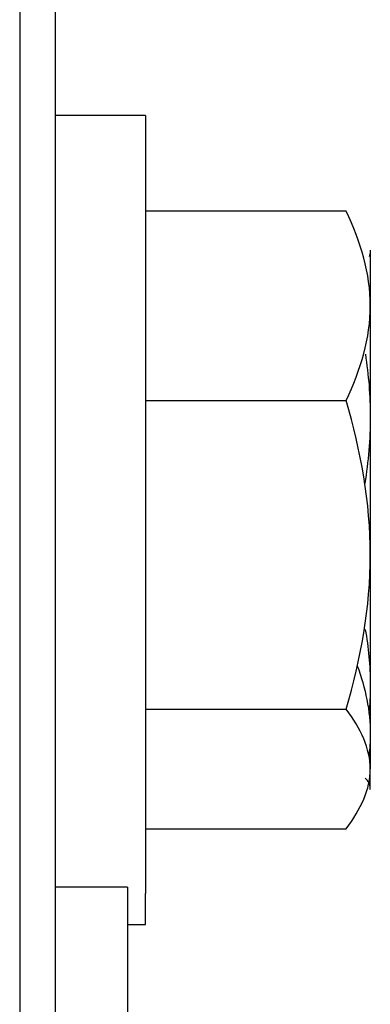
# Model space of a CAD drawing. Header units: inches. Extents: x 0 to 29700, y -16 to 21000.
# Tile 154 of 256: x 10784 to 10804, y 16219 to 16274. Entities that reach past the tile are written whole.
import ezdxf

# ---------------------------------------------------------------- set-up
doc = ezdxf.new("R2010")
doc.units = ezdxf.units.IN
doc.layers.add('254', color=7, linetype='Continuous', true_color=0xffffff)

msp = doc.modelspace()

# ---------------------------------------------------------------- linework, layer by layer
at = {"layer": '254', "color": 2, "linetype": 'Continuous', "lineweight": 25}
for p, q in [((10784.251, 16328.694), (10784.251, 14893.693)), ((10786.251, 14893.697), (10786.251, 16326.694)), ((10791.251, 16268.671), (10786.251, 16268.671)), ((10791.251, 16268.671), (10791.251, 16225.391)), ((10802.411, 16263.345), (10791.251, 16263.345)), ((10803.751, 16261.04), (10803.694, 16260.818)), ((10803.751, 16261.171), (10803.751, 16258.079)), ((10803.751, 16258.079), (10803.751, 16244.226)), ((10791.251, 16252.813), (10802.411, 16252.813)), ((10803.751, 16244.226), (10803.751, 16232.318)), ((10791.251, 16235.639), (10802.411, 16235.639)), ((10803.751, 16231.171), (10803.751, 16232.318)), ((10791.251, 16228.996), (10802.411, 16228.996)), ((10790.251, 16225.751), (10786.251, 16225.751)), ((10790.251, 16225.751), (10790.251, 16198.805)), ((10791.251, 16223.671), (10791.251, 16225.391)), ((10790.251, 16223.671), (10791.251, 16223.671))]:
    msp.add_line(p, q, dxfattribs=at)
for points in [[(10803.751, 16258.079), (10803.751, 16259.867), (10803.227, 16261.626), (10802.411, 16263.345)], [(10802.411, 16252.813), (10803.229, 16254.536), (10803.751, 16256.285), (10803.751, 16258.079)], [(10803.476, 16255.383), (10803.652, 16254.229), (10803.751, 16253.064), (10803.751, 16251.898)], [(10803.751, 16244.226), (10803.751, 16247.141), (10803.227, 16250.011), (10802.411, 16252.813)], [(10803.751, 16251.898), (10803.751, 16250.656), (10803.64, 16249.418), (10803.442, 16248.191)], [(10802.411, 16235.639), (10803.229, 16238.448), (10803.751, 16241.3), (10803.751, 16244.226)], [(10803.467, 16240.084), (10803.65, 16239.076), (10803.751, 16238.058), (10803.751, 16237.028)], [(10803.028, 16238.061), (10803.482, 16236.813), (10803.751, 16235.549), (10803.751, 16234.262)], [(10803.751, 16237.028), (10803.751, 16236.555), (10803.729, 16236.083), (10803.688, 16235.613)], [(10803.751, 16232.318), (10803.751, 16233.443), (10803.22, 16234.564), (10802.411, 16235.639)], [(10803.751, 16234.262), (10803.751, 16233.861), (10803.724, 16233.461), (10803.674, 16233.062)], [(10802.411, 16228.996), (10803.225, 16230.078), (10803.751, 16231.193), (10803.751, 16232.318)], [(10803.751, 16231.301), (10803.751, 16231.469), (10803.652, 16231.635), (10803.473, 16231.801)]]:
    msp.add_open_spline(points, degree=3, dxfattribs=at)

doc.saveas('drawing.dxf')
